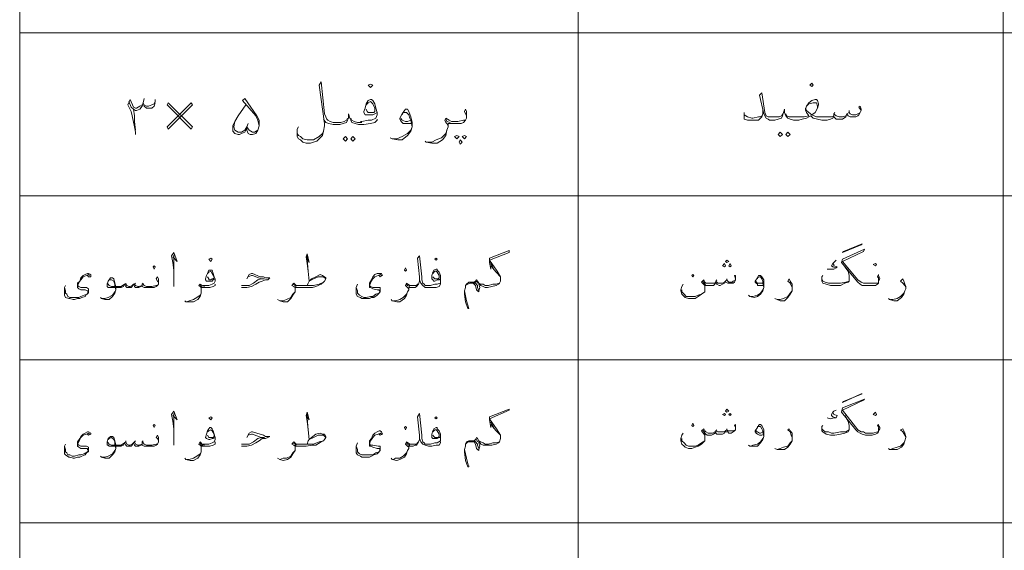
# Model space of a CAD drawing. Header units: metres. Extents: x 5.7 to 89.8, y 4 to 63.5.
# Tile 4 of 60: x 14.9 to 23.6, y 24.9 to 29.5. Entities that reach past the tile are written whole.
import ezdxf

# ---------------------------------------------------------------- set-up
doc = ezdxf.new("R2010")
doc.units = ezdxf.units.M
doc.header["$MEASUREMENT"] = 0
doc.layers.add('PDF7_textt', color=7, linetype='Continuous')

msp = doc.modelspace()

# ---------------------------------------------------------------- linework, layer by layer
at = {"layer": 'PDF7_textt', "lineweight": 20}
for points in [[(14.9123, 15.0215), (42.8524, 15.0215), (42.8524, 34.1972), (14.9123, 34.1972)], [(18.0039, 28.9289), (18.0232, 28.9482), (18.0039, 28.9578), (17.9847, 28.9482)], [(21.8949, 28.9385), (21.9046, 28.9482), (21.8949, 28.9674), (21.8757, 28.9482)], [(16.2222, 28.5629), (16.434, 28.7748), (16.4244, 28.7941), (16.2125, 28.5822)], [(16.434, 28.5822), (16.2222, 28.7941), (16.2125, 28.7748), (16.4244, 28.5629)], [(17.7824, 28.4955), (17.8017, 28.4762), (17.7824, 28.457), (17.7631, 28.4762)], [(17.8498, 28.4955), (17.8691, 28.4762), (17.8498, 28.457), (17.8306, 28.4762)], [(18.7648, 28.5051), (18.7841, 28.4955), (18.7648, 28.4762), (18.7455, 28.4955)], [(18.7937, 28.4666), (18.8129, 28.4474), (18.7937, 28.4281), (18.7841, 28.4474)], [(18.8322, 28.5051), (18.8515, 28.4955), (18.8322, 28.4762), (18.8129, 28.4955)], [(21.6156, 28.534), (21.6349, 28.5148), (21.6156, 28.4955), (21.5964, 28.5148)], [(21.683, 28.534), (21.7023, 28.5148), (21.683, 28.4955), (21.6638, 28.5148)], [(22.1742, 27.4842), (22.338, 27.5517), (22.3283, 27.542), (22.1646, 27.4746)], [(16.5978, 27.3976), (16.6074, 27.4168), (16.5978, 27.4264), (16.5785, 27.4168)], [(18.5818, 27.4072), (18.5914, 27.4168), (18.5818, 27.4264), (18.5722, 27.4168)], [(16.0969, 27.3301), (16.1066, 27.3494), (16.0969, 27.359), (16.0873, 27.3494)], [(18.3121, 27.3109), (18.3218, 27.3205), (18.3121, 27.3398), (18.3025, 27.3205)], [(21.1244, 27.3494), (21.1341, 27.359), (21.1244, 27.3783), (21.1052, 27.359)], [(21.1437, 27.3879), (21.163, 27.3976), (21.1437, 27.4072), (21.1341, 27.3976)], [(21.1726, 27.3494), (21.1822, 27.359), (21.1726, 27.3783), (21.163, 27.359)], [(22.4535, 27.359), (22.4632, 27.3687), (22.4535, 27.3783), (22.4343, 27.3687)], [(20.8451, 27.282), (20.8548, 27.2723), (20.8451, 27.2627), (20.8355, 27.2723)], [(22.1742, 26.1648), (22.338, 26.2322), (22.3283, 26.2322), (22.1646, 26.1551)], [(21.1244, 26.0396), (21.1341, 26.0492), (21.1244, 26.0588), (21.1052, 26.0492)], [(21.1437, 26.0684), (21.163, 26.0781), (21.1437, 26.0973), (21.1341, 26.0781)], [(21.1726, 26.0396), (21.1822, 26.0492), (21.1726, 26.0588), (21.163, 26.0492)], [(22.4535, 26.0396), (22.4632, 26.0492), (22.4535, 26.0684), (22.4343, 26.0492)], [(16.0969, 25.9336), (16.1066, 25.9529), (16.0969, 25.9625), (16.0873, 25.9529)], [(16.5978, 26.001), (16.6074, 26.0203), (16.5978, 26.0299), (16.5785, 26.0203)], [(18.5818, 26.0107), (18.5914, 26.0203), (18.5818, 26.0299), (18.5722, 26.0203)], [(20.8451, 25.9721), (20.8548, 25.9529), (20.8451, 25.9432), (20.8355, 25.9529)], [(18.3121, 25.9143), (18.3218, 25.9336), (18.3121, 25.9432), (18.3025, 25.9336)]]:
    msp.add_lwpolyline(points, close=True, dxfattribs=at)
for points in [[(19.8339, 34.1972), (19.8339, 15.0215)], [(23.5804, 34.1972), (23.5804, 15.0215)], [(41.1766, 29.4105), (14.9123, 29.4105)], [(17.8017, 28.6592), (17.792, 28.64), (17.7728, 28.6303), (17.7439, 28.6207), (17.7054, 28.6207), (17.6765, 28.6207), (17.6476, 28.6303), (17.6283, 28.64), (17.6187, 28.6496), (17.609, 28.6689), (17.5994, 28.6978), (17.5705, 28.9771), (17.5513, 28.9482), (17.5994, 28.6111), (17.5994, 28.5918), (17.5898, 28.5437), (17.5802, 28.5051), (17.5609, 28.4859), (17.5416, 28.4666), (17.532, 28.457), (17.5031, 28.4474), (17.4742, 28.4377), (17.4357, 28.4377), (17.4068, 28.4474), (17.3875, 28.4666), (17.3683, 28.4762), (17.3586, 28.4955), (17.3586, 28.5148), (17.3586, 28.5244), (17.3586, 28.5629), (17.3683, 28.5822)], [(15.9332, 28.5148), (15.9332, 28.534), (15.9236, 28.5822), (15.9043, 28.6785), (15.8947, 28.717), (15.8658, 28.7748), (15.8851, 28.823), (15.914, 28.7556), (15.9332, 28.7459), (15.9428, 28.7459), (15.9717, 28.7652), (15.991, 28.7748)], [(16.1066, 28.7941), (16.0969, 28.7652), (16.0777, 28.7459), (16.0488, 28.7459), (16.0392, 28.7459), (16.0295, 28.7459), (16.0103, 28.7652), (16.0006, 28.7941), (16.0103, 28.8326)], [(16.0103, 28.7748), (16.0295, 28.7652), (16.0488, 28.7652), (16.0777, 28.7748), (16.0969, 28.7844), (16.1066, 28.8037), (16.1066, 28.823)], [(16.9252, 28.6111), (16.9156, 28.5822), (16.9156, 28.5533), (16.9252, 28.5244), (16.9445, 28.5148), (16.9638, 28.5148), (16.9926, 28.5244), (17.0119, 28.5533), (17.0215, 28.5918), (17.0215, 28.6111), (17.0215, 28.64), (17.0023, 28.6785), (16.8963, 28.8326), (16.8771, 28.8133), (16.9926, 28.6785), (17.0119, 28.64), (17.0215, 28.5918)], [(18.0617, 28.7074), (18.0424, 28.6978), (18.0232, 28.6881), (17.9943, 28.6881), (17.975, 28.6881), (17.9558, 28.6881), (17.9461, 28.7074), (17.9461, 28.717), (17.9558, 28.7459), (17.9654, 28.7844), (17.9847, 28.8133), (18.0039, 28.823), (18.0136, 28.823), (18.0232, 28.8133), (18.0424, 28.7844), (18.0521, 28.7459), (18.0617, 28.7074), (18.0617, 28.6881), (18.0521, 28.6592), (18.0136, 28.64), (17.9847, 28.64), (17.9269, 28.6303), (17.9172, 28.6303)], [(22.3283, 28.7267), (22.3091, 28.7556), (22.3187, 28.7652), (22.3283, 28.7363), (22.3283, 28.7267), (22.3187, 28.7074), (22.3091, 28.6881), (22.2994, 28.6785), (22.2802, 28.6689), (22.2513, 28.6689), (22.232, 28.6689), (22.2128, 28.6785), (22.2031, 28.6978), (22.1935, 28.6689), (22.1646, 28.6496), (22.1453, 28.6496), (22.1261, 28.6496), (22.1068, 28.6496), (22.0876, 28.6689), (22.0876, 28.6785), (22.0779, 28.6592), (22.0587, 28.6496), (22.0298, 28.64), (21.9912, 28.64), (21.9816, 28.64), (21.9431, 28.6496), (21.9046, 28.6592), (21.8949, 28.6689), (21.8853, 28.6785), (21.866, 28.6689), (21.8468, 28.6592), (21.8082, 28.6496), (21.7794, 28.64), (21.7601, 28.64), (21.7312, 28.64), (21.7023, 28.6496), (21.683, 28.6592), (21.6638, 28.6785), (21.6541, 28.7074), (21.6541, 28.7363), (21.6445, 28.7074), (21.6349, 28.6785), (21.6253, 28.6592), (21.5964, 28.6496), (21.5675, 28.64), (21.5386, 28.64), (21.5193, 28.64), (21.5097, 28.6496), (21.4904, 28.6592), (21.4712, 28.6978), (21.4326, 28.8615), (21.4519, 28.8808), (21.4808, 28.7074), (21.4904, 28.6785), (21.5097, 28.6689), (21.5193, 28.6689), (21.5386, 28.6689), (21.5771, 28.6689), (21.606, 28.6689), (21.6253, 28.6785), (21.6349, 28.6978)], [(21.6638, 28.6978), (21.6734, 28.6785), (21.6927, 28.6689), (21.7216, 28.6689), (21.7601, 28.6689), (21.7794, 28.6689), (21.8275, 28.6689), (21.866, 28.6785), (21.8468, 28.7074), (21.8371, 28.7267), (21.8371, 28.7363), (21.8468, 28.7652), (21.866, 28.7941), (21.8949, 28.8133), (21.9238, 28.823), (21.9335, 28.823), (21.9431, 28.8133), (21.9527, 28.7844), (21.9527, 28.7748), (21.9431, 28.7459), (21.9238, 28.7074), (21.8949, 28.6881), (21.9142, 28.6785), (21.9335, 28.6689), (21.9816, 28.6689), (21.9912, 28.6689), (22.0394, 28.6689), (22.0683, 28.6689), (22.0876, 28.6785), (22.0876, 28.6978), (22.1068, 28.6785), (22.1357, 28.6689), (22.1646, 28.6689), (22.1935, 28.6785), (22.2031, 28.6978), (22.2224, 28.7074), (22.232, 28.6978), (22.2513, 28.6881), (22.2802, 28.6881), (22.2994, 28.6978), (22.3187, 28.7074)], [(15.8754, 28.8037), (15.8947, 28.7556), (15.914, 28.7363), (15.9332, 28.7267), (15.9428, 28.7267), (15.9717, 28.7363), (15.991, 28.7652), (16.0006, 28.7941)], [(15.914, 28.7363), (15.9236, 28.6785), (15.9236, 28.6303), (15.9332, 28.5533)], [(17.0119, 28.5533), (16.983, 28.534), (16.9638, 28.534), (16.9349, 28.5533), (16.9156, 28.5822), (16.906, 28.5533), (16.8963, 28.534), (16.8674, 28.5244), (16.8482, 28.5148), (16.8385, 28.5148), (16.8097, 28.5244), (16.7904, 28.5437), (16.7904, 28.5726), (16.7904, 28.5918), (16.8097, 28.6303), (16.8385, 28.6785), (16.906, 28.7748)], [(17.9654, 28.7748), (17.9847, 28.7941), (18.0039, 28.8037), (18.0232, 28.7844), (18.0424, 28.7459), (18.0424, 28.7267), (18.0424, 28.717), (18.0328, 28.7074), (18.0039, 28.7074), (17.9847, 28.7074), (17.975, 28.717), (17.9654, 28.7363)], [(18.3603, 28.6111), (18.341, 28.6111), (18.3121, 28.6111), (18.2929, 28.6111), (18.2832, 28.6207), (18.2736, 28.6303), (18.264, 28.6496), (18.264, 28.6592), (18.2832, 28.6978), (18.3025, 28.7267), (18.3121, 28.7363), (18.3314, 28.7363), (18.341, 28.717), (18.3603, 28.6689), (18.3699, 28.6207), (18.3699, 28.5822), (18.3603, 28.5437), (18.3314, 28.5051), (18.2832, 28.4666), (18.2447, 28.4666), (18.1965, 28.4762), (18.1773, 28.4859)], [(18.8515, 28.6592), (18.8515, 28.6785), (18.8418, 28.6978), (18.8322, 28.717), (18.8418, 28.7363), (18.8515, 28.717), (18.8515, 28.6881), (18.8515, 28.6785), (18.8515, 28.6592), (18.8418, 28.64), (18.8226, 28.6207), (18.8033, 28.6111), (18.7648, 28.6111), (18.7263, 28.6111), (18.707, 28.6111), (18.6877, 28.6111), (18.6877, 28.5822), (18.6781, 28.5533), (18.6685, 28.5051), (18.6396, 28.4666), (18.5914, 28.4377), (18.5433, 28.4377), (18.4951, 28.4474), (18.4855, 28.457)], [(21.4615, 28.7363), (21.4615, 28.6978), (21.4519, 28.6689), (21.4326, 28.6496), (21.423, 28.64), (21.3845, 28.64), (21.3556, 28.64), (21.3267, 28.64), (21.2978, 28.6496), (21.2978, 28.6785), (21.2978, 28.6881), (21.2978, 28.7074)], [(21.8371, 28.7459), (21.8468, 28.7267), (21.866, 28.7074), (21.8949, 28.6881)], [(21.9431, 28.7459), (21.9431, 28.7652), (21.9335, 28.7941), (21.9238, 28.7941), (21.9046, 28.7941), (21.866, 28.7844), (21.8468, 28.7652)], [(22.2224, 28.7267), (22.2224, 28.7074)], [(18.0617, 28.6496), (18.0617, 28.64), (18.0424, 28.6207), (18.0039, 28.6111), (17.9461, 28.6015), (17.9269, 28.6015), (17.898, 28.6015), (17.8691, 28.6111), (17.8402, 28.6207), (17.8306, 28.64), (17.8209, 28.6592), (17.8113, 28.6978), (17.8113, 28.6592), (17.8017, 28.64), (17.792, 28.6207), (17.7631, 28.6111), (17.7342, 28.6015), (17.7054, 28.6015), (17.6765, 28.6015), (17.6379, 28.6111), (17.609, 28.6207), (17.5898, 28.6496)], [(17.8306, 28.6592), (17.8402, 28.64), (17.8595, 28.6303), (17.8883, 28.6207), (17.9269, 28.6207)], [(18.2832, 28.6881), (18.2929, 28.7074), (18.3121, 28.7074), (18.3218, 28.7074), (18.341, 28.6881), (18.3506, 28.6592), (18.3603, 28.64), (18.3699, 28.5822), (18.3603, 28.5533), (18.3314, 28.5244), (18.2832, 28.4955), (18.2351, 28.4762), (18.1965, 28.4762)], [(18.3603, 28.64), (18.3314, 28.6303), (18.3121, 28.6303), (18.2832, 28.64), (18.2736, 28.6496), (18.2736, 28.6592)], [(18.6877, 28.5918), (18.6781, 28.6111), (18.6685, 28.6207), (18.6588, 28.64), (18.6685, 28.6592), (18.6974, 28.64), (18.7166, 28.6303), (18.7263, 28.6303), (18.7744, 28.6303), (18.8226, 28.64), (18.8418, 28.64)], [(18.707, 28.6207), (18.6781, 28.6303), (18.6685, 28.6496)], [(21.2978, 28.6881), (21.3267, 28.6689), (21.3652, 28.6592), (21.3748, 28.6592), (21.423, 28.6689), (21.4326, 28.6689), (21.4519, 28.6785)], [(22.0972, 28.7074), (22.0876, 28.6978)], [(16.9156, 28.5822), (16.8963, 28.5533), (16.8674, 28.534), (16.8385, 28.534), (16.8097, 28.5533), (16.8, 28.5822), (16.8097, 28.6303)], [(18.5047, 28.4474), (18.5433, 28.4474), (18.5818, 28.4666), (18.63, 28.4859), (18.6685, 28.5244), (18.6781, 28.5533)], [(17.5898, 28.5437), (17.5802, 28.5244), (17.5513, 28.4955), (17.5031, 28.4666), (17.4742, 28.4666), (17.4453, 28.4666), (17.4068, 28.4762), (17.3875, 28.4955), (17.3683, 28.5051), (17.3586, 28.5244), (17.3586, 28.5437)], [(41.1766, 27.9754), (14.9123, 27.9754)], [(16.2607, 27.4361), (16.2992, 27.3976), (16.2703, 27.4746), (16.251, 27.4457), (16.2607, 27.3879), (16.2703, 27.3205), (16.2703, 27.2146), (16.2703, 27.176)], [(16.2703, 27.2146), (16.2703, 27.2916), (16.2703, 27.3976), (16.2703, 27.4553)], [(17.4357, 27.4361), (17.4646, 27.3879), (17.4453, 27.465), (17.4357, 27.4361), (17.4453, 27.3783), (17.4549, 27.3109), (17.4646, 27.2242), (17.5031, 27.2435), (17.5416, 27.2627), (17.5609, 27.2627), (17.5705, 27.2627), (17.5898, 27.2627), (17.609, 27.2435)], [(17.4549, 27.3109), (17.4453, 27.4168), (17.4453, 27.465)], [(18.6203, 27.2049), (18.6203, 27.1953), (18.6107, 27.176), (18.5818, 27.1664), (18.5433, 27.1664), (18.5336, 27.1664), (18.5144, 27.1664), (18.4855, 27.1664), (18.4662, 27.1857), (18.447, 27.2049), (18.4373, 27.2338), (18.4373, 27.2627), (18.4181, 27.4264), (18.4373, 27.4457), (18.4566, 27.2627), (18.4566, 27.2338), (18.4662, 27.2049), (18.4759, 27.1953), (18.4855, 27.1857), (18.5144, 27.1857), (18.5336, 27.1857)], [(18.8418, 27.1857), (18.8611, 27.1953), (18.8804, 27.2049), (18.9093, 27.2049), (18.9189, 27.1953), (18.9285, 27.1857), (18.9381, 27.1471), (18.9478, 27.1375), (18.9574, 27.1279), (18.9574, 27.1375), (18.967, 27.1664), (18.9574, 27.1953), (18.9574, 27.2049), (18.9767, 27.1857), (18.9959, 27.176), (19.0152, 27.1664), (19.0248, 27.1664), (19.0345, 27.1664), (19.073, 27.176), (19.1115, 27.1857), (19.1308, 27.1953), (19.1404, 27.2049), (19.15, 27.2242), (19.15, 27.2338), (19.15, 27.2627), (19.1211, 27.3109), (19.0537, 27.4072), (19.2271, 27.4746), (19.2271, 27.4939), (19.0537, 27.4264), (19.0537, 27.3879), (19.0634, 27.3301), (19.0537, 27.4072)], [(22.4824, 27.2242), (22.4824, 27.2338), (22.4824, 27.2531), (22.4728, 27.2627), (22.4824, 27.282), (22.4824, 27.2723), (22.4921, 27.2435), (22.4824, 27.2242), (22.4824, 27.2049), (22.4728, 27.1953), (22.4535, 27.1857), (22.4246, 27.1857), (22.3958, 27.1857), (22.3669, 27.1857), (22.338, 27.1857), (22.3187, 27.1953), (22.2994, 27.2146), (22.2802, 27.2338), (22.155, 27.3879), (22.1646, 27.4168), (22.3572, 27.5035), (22.3476, 27.4842), (22.1646, 27.3976), (22.2994, 27.2338), (22.3283, 27.2146), (22.3476, 27.2049), (22.3669, 27.2049), (22.3958, 27.2049), (22.4343, 27.2049), (22.4728, 27.2049), (22.4824, 27.2049)], [(19.0634, 27.3783), (19.0922, 27.3301)], [(19.0634, 27.359), (19.1115, 27.3012), (19.15, 27.2627)], [(22.1839, 27.3494), (22.2128, 27.3109), (22.2224, 27.2723), (22.2224, 27.2531), (22.2224, 27.2435), (22.2224, 27.2242), (22.2128, 27.2146), (22.1839, 27.2049), (22.1453, 27.1857), (22.0972, 27.1857), (22.0587, 27.1857), (22.0201, 27.1953), (21.9912, 27.2049), (21.9816, 27.2242), (21.9816, 27.2338), (21.9816, 27.2435), (21.9816, 27.2627), (21.9912, 27.2723)], [(22.1068, 27.4072), (22.0876, 27.3879), (22.0779, 27.3783), (22.0683, 27.359), (22.0779, 27.3494), (22.1068, 27.3398), (22.0876, 27.3301), (22.0587, 27.3301), (22.0298, 27.3301)], [(22.0779, 27.3783), (22.0876, 27.3687), (22.0876, 27.359), (22.1164, 27.3494), (22.1068, 27.3398)], [(15.5094, 27.2723), (15.5191, 27.2627), (15.5383, 27.2627), (15.5383, 27.282), (15.5191, 27.2916), (15.5094, 27.2916), (15.4902, 27.282), (15.4709, 27.2723), (15.4517, 27.2531), (15.442, 27.2242), (15.4228, 27.2049), (15.4228, 27.1857), (15.4228, 27.176), (15.4228, 27.1664), (15.4324, 27.1568), (15.4517, 27.1471), (15.4902, 27.1471), (15.5094, 27.1375), (15.5191, 27.1279), (15.5094, 27.1182), (15.5094, 27.1086), (15.4805, 27.099), (15.4517, 27.0894), (15.4324, 27.0797), (15.3939, 27.0797), (15.3746, 27.0797), (15.3553, 27.0797), (15.3361, 27.0894), (15.3264, 27.1086), (15.3168, 27.1182), (15.3168, 27.1375), (15.3072, 27.1664)], [(15.5287, 27.2723), (15.5191, 27.282), (15.4998, 27.2723), (15.4709, 27.2627), (15.4517, 27.2338), (15.442, 27.2242), (15.4324, 27.2049), (15.4228, 27.1857), (15.4324, 27.176), (15.4517, 27.1664), (15.4998, 27.1664), (15.5191, 27.1568), (15.5191, 27.1471), (15.5191, 27.1375), (15.5191, 27.1182), (15.4998, 27.1086), (15.4902, 27.0894), (15.4613, 27.0797), (15.442, 27.0701), (15.4228, 27.0701), (15.3939, 27.0605), (15.3842, 27.0605), (15.3553, 27.0701), (15.3457, 27.0701), (15.3168, 27.0797), (15.3072, 27.099), (15.3072, 27.1182), (15.3072, 27.1664), (15.3168, 27.1857)], [(16.1355, 27.1953), (16.1355, 27.2146), (16.1258, 27.2242), (16.1162, 27.2435), (16.1258, 27.2627), (16.1355, 27.2435), (16.1355, 27.2242), (16.1355, 27.2146), (16.1355, 27.1953), (16.1258, 27.1857), (16.1162, 27.176), (16.0969, 27.1664), (16.0777, 27.1664), (16.0392, 27.1664), (16.0295, 27.1664), (16.0103, 27.1664), (15.991, 27.176), (15.991, 27.1857), (15.9814, 27.176), (15.9621, 27.1664), (15.9525, 27.1664), (15.9428, 27.1664), (15.9332, 27.1664), (15.9236, 27.176), (15.914, 27.1953), (15.9043, 27.176), (15.8947, 27.1664), (15.8754, 27.1664), (15.8658, 27.1664), (15.8562, 27.1664), (15.8465, 27.176), (15.8369, 27.1953), (15.8273, 27.176), (15.808, 27.1664), (15.7984, 27.1664), (15.7887, 27.1664), (15.7213, 27.1664), (15.7021, 27.1664), (15.6924, 27.1664), (15.6828, 27.176), (15.6828, 27.1953), (15.6924, 27.2242), (15.7117, 27.2531), (15.7213, 27.2531), (15.731, 27.2531), (15.7406, 27.2435), (15.7502, 27.2049), (15.7599, 27.176), (15.7599, 27.1471), (15.7502, 27.1182), (15.731, 27.0894), (15.7021, 27.0605), (15.6635, 27.0605), (15.6346, 27.0701), (15.625, 27.0797)], [(16.6363, 27.2435), (16.617, 27.2338), (16.6074, 27.2242), (16.5881, 27.2242), (16.5785, 27.2242), (16.5592, 27.2242), (16.5496, 27.2338), (16.5496, 27.2435), (16.5592, 27.2723), (16.5689, 27.2916), (16.5785, 27.3205), (16.5881, 27.3205), (16.5978, 27.3205), (16.6074, 27.3205), (16.617, 27.2916), (16.6267, 27.2627), (16.6363, 27.2435), (16.6363, 27.2242), (16.6267, 27.2049), (16.6074, 27.1953), (16.5785, 27.1857), (16.54, 27.1857), (16.5303, 27.1857)], [(16.5689, 27.2916), (16.5785, 27.3012), (16.5978, 27.3109), (16.6074, 27.2916), (16.6267, 27.2627), (16.6267, 27.2531), (16.617, 27.2435), (16.6074, 27.2435), (16.5978, 27.2338), (16.5785, 27.2338), (16.5785, 27.2435), (16.5689, 27.2627)], [(16.9156, 27.2435), (16.9349, 27.282), (16.9541, 27.2916), (16.9638, 27.2916), (17.0312, 27.2627), (17.0601, 27.2627), (17.0793, 27.2531), (17.1179, 27.2531), (17.0986, 27.2338), (17.0793, 27.2338), (17.0504, 27.2242), (17.0215, 27.2146), (16.9926, 27.1953), (16.9541, 27.176), (16.9156, 27.1664), (16.8674, 27.1664)], [(16.8674, 27.1857), (16.8963, 27.1857), (16.9349, 27.1857), (16.9734, 27.2049), (17.0119, 27.2338), (17.0408, 27.2435), (17.0697, 27.2435), (17.0408, 27.2435), (16.9638, 27.2723), (16.9541, 27.2723), (16.9252, 27.2627)], [(17.4453, 27.1857), (17.4549, 27.2049), (17.4646, 27.2242), (17.4838, 27.2435), (17.5224, 27.2627), (17.5609, 27.282), (17.5802, 27.2723), (17.5994, 27.2627), (17.609, 27.2531), (17.609, 27.2435), (17.5994, 27.2242), (17.5898, 27.2146), (17.5705, 27.1953), (17.5224, 27.176), (17.4935, 27.1664), (17.4357, 27.1664), (17.3683, 27.1664), (17.349, 27.1664), (17.3394, 27.1664), (17.3394, 27.1471), (17.3394, 27.1279), (17.3201, 27.099), (17.3008, 27.0701), (17.272, 27.0412), (17.2334, 27.0412), (17.2045, 27.0508), (17.1853, 27.0605)], [(18.081, 27.2723), (18.0906, 27.2627), (18.1099, 27.2723), (18.1002, 27.2916), (18.0906, 27.2916), (18.081, 27.2916), (18.0617, 27.2916), (18.0424, 27.282), (18.0232, 27.2627), (18.0136, 27.2338), (17.9943, 27.2049), (17.9943, 27.1857), (17.9943, 27.176), (17.9943, 27.1664), (18.0039, 27.1664), (18.0232, 27.1568), (18.0617, 27.1471), (18.081, 27.1471), (18.081, 27.1375), (18.0906, 27.1375), (18.081, 27.1182), (18.0521, 27.1086), (18.0232, 27.0894), (18.0039, 27.0894), (17.9654, 27.0797), (17.9461, 27.0797), (17.9269, 27.0894), (17.9076, 27.099), (17.898, 27.1086), (17.8883, 27.1182), (17.8883, 27.1375), (17.8787, 27.1664)], [(18.1002, 27.2723), (18.0906, 27.282), (18.0713, 27.2723), (18.0424, 27.2627), (18.0232, 27.2435), (18.0136, 27.2242), (18.0039, 27.2049), (17.9943, 27.1857), (18.0039, 27.176), (18.0232, 27.1664), (18.0713, 27.1664), (18.0906, 27.1664), (18.0906, 27.1568), (18.0906, 27.1375), (18.0906, 27.1279), (18.0713, 27.1086), (18.0617, 27.099), (18.0328, 27.0797), (18.0136, 27.0797), (17.9943, 27.0701), (17.9654, 27.0701), (17.9558, 27.0701), (17.9269, 27.0701), (17.9172, 27.0797), (17.8883, 27.0894), (17.8787, 27.1086), (17.8787, 27.1279), (17.8787, 27.1664), (17.8883, 27.1953)], [(18.4373, 27.2627), (18.4373, 27.2242), (18.4277, 27.1953), (18.4084, 27.176), (18.3988, 27.1664), (18.3795, 27.1664), (18.3603, 27.1664), (18.3506, 27.1664), (18.341, 27.1664), (18.341, 27.1471), (18.3314, 27.1279), (18.3218, 27.099), (18.3025, 27.0701), (18.264, 27.0412), (18.2351, 27.0412), (18.1965, 27.0508), (18.1869, 27.0605)], [(18.6203, 27.2435), (18.6107, 27.2338), (18.5914, 27.2338), (18.5722, 27.2242), (18.5625, 27.2242), (18.5529, 27.2338), (18.5433, 27.2435), (18.5433, 27.2531), (18.5433, 27.2723), (18.5529, 27.3012), (18.5625, 27.3205), (18.5818, 27.3301), (18.5914, 27.3301), (18.5914, 27.3205), (18.6107, 27.3012), (18.6203, 27.2723), (18.6203, 27.2435), (18.6203, 27.2242), (18.6203, 27.2049), (18.5914, 27.1953), (18.5722, 27.1953), (18.5336, 27.1857), (18.524, 27.1857)], [(18.5529, 27.2916), (18.5722, 27.3109), (18.5818, 27.3109), (18.5914, 27.3012), (18.6107, 27.2723), (18.6107, 27.2627), (18.6107, 27.2531), (18.6011, 27.2435), (18.5818, 27.2435), (18.5722, 27.2435), (18.5625, 27.2531), (18.5529, 27.2627)], [(21.2207, 27.2435), (21.2111, 27.2723), (21.2207, 27.2723), (21.2207, 27.2531), (21.2207, 27.2435), (21.2207, 27.2338), (21.2111, 27.2146), (21.2015, 27.2049), (21.1822, 27.2049), (21.163, 27.2049), (21.1533, 27.2049), (21.1341, 27.2146), (21.1341, 27.2242), (21.1244, 27.2049), (21.1052, 27.1953), (21.0859, 27.1857), (21.0763, 27.1857), (21.057, 27.1953), (21.0474, 27.2049), (21.0474, 27.2146), (21.0378, 27.1953), (21.0281, 27.1857), (21.0089, 27.1857), (20.98, 27.1857), (20.9703, 27.1857), (20.9607, 27.1857), (20.9511, 27.1953), (20.9318, 27.2242)], [(21.4712, 27.1857), (21.4519, 27.1857), (21.4326, 27.1857), (21.4134, 27.1857), (21.4134, 27.1953), (21.4037, 27.2049), (21.3941, 27.2146), (21.3941, 27.2242), (21.4134, 27.2531), (21.423, 27.2723), (21.4326, 27.2723), (21.4423, 27.2723), (21.4519, 27.2627), (21.4712, 27.2338), (21.4712, 27.1953), (21.4712, 27.1664), (21.4615, 27.1375), (21.4423, 27.1086), (21.4134, 27.0894), (21.3845, 27.0797), (21.3459, 27.0894), (21.3363, 27.099)], [(21.4134, 27.2435), (21.4134, 27.2531), (21.4326, 27.2627), (21.4423, 27.2627), (21.4519, 27.2435), (21.4615, 27.2242), (21.4615, 27.2049), (21.4712, 27.1664), (21.4615, 27.1471), (21.4423, 27.1182), (21.4134, 27.099), (21.3748, 27.0894), (21.3556, 27.0894)], [(22.2224, 27.2242), (22.1935, 27.2146), (22.1453, 27.2049), (22.0876, 27.2049), (22.0683, 27.2049), (22.0394, 27.2049), (22.0105, 27.2146), (21.9912, 27.2242), (21.9816, 27.2435), (21.9816, 27.2531)], [(15.6924, 27.2242), (15.7021, 27.2338), (15.7213, 27.2338), (15.7406, 27.2242), (15.7502, 27.1953), (15.7502, 27.1857), (15.7599, 27.1471), (15.7502, 27.1279), (15.731, 27.099), (15.6924, 27.0797), (15.6635, 27.0701), (15.6346, 27.0701)], [(15.6828, 27.2049), (15.6924, 27.1953), (15.7021, 27.1857), (15.7213, 27.176), (15.7887, 27.176), (15.808, 27.176), (15.8176, 27.1857), (15.8369, 27.1953), (15.8465, 27.1953), (15.8562, 27.1857), (15.8754, 27.176), (15.8851, 27.176), (15.9043, 27.1857), (15.914, 27.1953), (15.9236, 27.1953), (15.9332, 27.1857), (15.9525, 27.176), (15.9621, 27.176), (15.991, 27.1857), (15.991, 27.1953), (16.0006, 27.1953), (16.0103, 27.1857), (16.0295, 27.176), (16.0392, 27.176), (16.0777, 27.176), (16.1162, 27.1857), (16.1258, 27.1857)], [(15.8465, 27.2049), (15.8465, 27.1953)], [(15.9332, 27.2049), (15.9236, 27.1953)], [(16.0006, 27.2049), (15.991, 27.1953)], [(16.6363, 27.1953), (16.6363, 27.1857), (16.617, 27.176), (16.5881, 27.1664), (16.5496, 27.1664), (16.54, 27.1664), (16.5303, 27.1664), (16.5111, 27.1664), (16.5111, 27.1471), (16.5111, 27.1182), (16.5015, 27.0894), (16.4822, 27.0605), (16.4437, 27.0412), (16.4148, 27.0412), (16.3763, 27.0412), (16.3666, 27.0508)], [(16.5111, 27.1471), (16.5111, 27.1664), (16.5015, 27.176), (16.4918, 27.1857), (16.5015, 27.1953), (16.5207, 27.1857), (16.54, 27.176)], [(16.5303, 27.1664), (16.5111, 27.176), (16.5015, 27.1953)], [(17.3394, 27.1568), (17.3394, 27.1664), (17.3297, 27.176), (17.3105, 27.1857), (17.3297, 27.2049), (17.349, 27.1857), (17.3586, 27.1857), (17.3683, 27.1857), (17.4646, 27.1857), (17.5031, 27.1857), (17.5513, 27.1953), (17.5898, 27.2146)], [(17.349, 27.176), (17.3394, 27.1857), (17.3201, 27.1953)], [(18.4277, 27.1953), (18.4181, 27.1953), (18.4084, 27.1857), (18.3795, 27.1857), (18.3603, 27.1857), (18.3506, 27.1857), (18.3218, 27.2049), (18.3121, 27.1857), (18.3218, 27.176), (18.3314, 27.1664), (18.341, 27.1568)], [(18.3506, 27.176), (18.3314, 27.1857), (18.3218, 27.1953)], [(19.1404, 27.2049), (19.1115, 27.1953), (19.0826, 27.1953), (19.0441, 27.1857), (19.0248, 27.1857), (19.0152, 27.1857), (18.9959, 27.1953), (18.9767, 27.1953), (18.9574, 27.2049), (18.9478, 27.2242), (18.9381, 27.2338), (18.9285, 27.2242), (18.9189, 27.2146), (18.8804, 27.2146), (18.8707, 27.2146), (18.8515, 27.1953), (18.8418, 27.1857), (18.8418, 27.1664), (18.8322, 27.1375), (18.8322, 27.1086), (18.8418, 27.0412), (18.8611, 26.9834), (18.8707, 26.9834), (18.8611, 27.0123), (18.8515, 27.0508), (18.8322, 27.1375)], [(18.9478, 27.2049), (18.9381, 27.2242), (18.9189, 27.2049), (18.9285, 27.2049), (18.9478, 27.1857), (18.9478, 27.1664), (18.9574, 27.1375)], [(20.9511, 27.1953), (20.9511, 27.1664), (20.9511, 27.1568), (20.9511, 27.1279), (20.9222, 27.1086), (20.8933, 27.0894), (20.8644, 27.0701), (20.8355, 27.0701), (20.8066, 27.0701), (20.7777, 27.0797), (20.7681, 27.0894), (20.7488, 27.1086), (20.7392, 27.1375), (20.7392, 27.1471), (20.7488, 27.176), (20.7584, 27.1953)], [(20.9511, 27.1664), (20.9511, 27.1857), (20.9222, 27.2146), (20.9414, 27.2338), (20.9511, 27.2146), (20.9607, 27.2049), (20.98, 27.2049), (21.0185, 27.2049), (21.0378, 27.2049), (21.0474, 27.2146), (21.0474, 27.2242), (21.0666, 27.2049), (21.0763, 27.2049), (21.1052, 27.2049), (21.1244, 27.2146), (21.1341, 27.2242), (21.1437, 27.2338), (21.1533, 27.2242), (21.163, 27.2146), (21.1919, 27.2146), (21.2015, 27.2242), (21.2207, 27.2338)], [(21.057, 27.2338), (21.0474, 27.2242)], [(21.1437, 27.2435), (21.1437, 27.2338)], [(21.4615, 27.2049), (21.4423, 27.2049), (21.4326, 27.2049), (21.4134, 27.2049), (21.4037, 27.2146), (21.4037, 27.2242)], [(21.7216, 27.1664), (21.7119, 27.1857), (21.7023, 27.2049), (21.683, 27.2242), (21.6927, 27.2435), (21.7023, 27.2242), (21.7216, 27.1953), (21.7216, 27.176), (21.7216, 27.1568), (21.7216, 27.1375), (21.7023, 27.1086), (21.683, 27.0797), (21.6541, 27.0508), (21.6156, 27.0508), (21.5867, 27.0605), (21.5675, 27.0701)], [(22.7232, 27.1664), (22.7136, 27.1857), (22.6943, 27.2049), (22.6751, 27.2242), (22.6943, 27.2435), (22.7039, 27.2242), (22.7136, 27.1953), (22.7232, 27.176), (22.7232, 27.1568), (22.7136, 27.1375), (22.7039, 27.1086), (22.6847, 27.0797), (22.6462, 27.0508), (22.6173, 27.0508), (22.5787, 27.0605), (22.5691, 27.0701)], [(16.3859, 27.0412), (16.4051, 27.0508), (16.4437, 27.0605), (16.4726, 27.0797), (16.5015, 27.099), (16.5111, 27.1182)], [(17.2045, 27.0508), (17.2334, 27.0508), (17.2623, 27.0605), (17.3008, 27.0797), (17.3201, 27.1086), (17.3394, 27.1279)], [(18.2062, 27.0508), (18.2254, 27.0508), (18.264, 27.0605), (18.2929, 27.0797), (18.3218, 27.1086), (18.3314, 27.1279)], [(20.7488, 27.1471), (20.7488, 27.1279), (20.7681, 27.1086), (20.7873, 27.0894), (20.8066, 27.0894), (20.8259, 27.0894), (20.8644, 27.0894), (20.8933, 27.099), (20.9222, 27.1086), (20.9511, 27.1279)], [(21.5867, 27.0605), (21.6156, 27.0605), (21.6445, 27.0701), (21.683, 27.0894), (21.7023, 27.1182), (21.7216, 27.1375)], [(22.5884, 27.0605), (22.6076, 27.0605), (22.6462, 27.0701), (22.6751, 27.0894), (22.7039, 27.1182), (22.7136, 27.1375)], [(41.1766, 26.5307), (14.9123, 26.5307)], [(22.4824, 25.9047), (22.4824, 25.924), (22.4824, 25.9336), (22.4728, 25.9529), (22.4824, 25.9625), (22.4824, 25.9529), (22.4921, 25.9336), (22.4921, 25.924), (22.4824, 25.9047), (22.4824, 25.8951), (22.4728, 25.8855), (22.4535, 25.8758), (22.4246, 25.8662), (22.3958, 25.8662), (22.3669, 25.8662), (22.338, 25.8758), (22.3187, 25.8855), (22.2994, 25.8951), (22.2802, 25.9143), (22.155, 26.0684), (22.1646, 26.107), (22.3572, 26.184), (22.3476, 26.1744), (22.1646, 26.0877), (22.2994, 25.9143), (22.3283, 25.8951), (22.3476, 25.8951), (22.3669, 25.8855), (22.3958, 25.8855), (22.4343, 25.8855), (22.4728, 25.8951), (22.4824, 25.8951)], [(16.2607, 26.0396), (16.2992, 26.001), (16.2703, 26.0781), (16.251, 26.0492), (16.2607, 25.9914), (16.2703, 25.924), (16.2703, 25.818), (16.2703, 25.7795)], [(16.2703, 25.818), (16.2703, 25.8951), (16.2703, 26.001), (16.2703, 26.0588)], [(17.4357, 26.0396), (17.4646, 26.001), (17.4453, 26.0684), (17.4357, 26.0396), (17.4453, 25.9914), (17.4549, 25.9143), (17.4646, 25.8277), (17.5031, 25.8469), (17.5416, 25.8662), (17.5609, 25.8662), (17.5705, 25.8662), (17.5898, 25.8662), (17.609, 25.8469)], [(17.4549, 25.9143), (17.4453, 26.0203), (17.4453, 26.0684)], [(18.6203, 25.8084), (18.6203, 25.7988), (18.6107, 25.7795), (18.5818, 25.7795), (18.5433, 25.7699), (18.5336, 25.7699), (18.5144, 25.7699), (18.4855, 25.7795), (18.4662, 25.7891), (18.447, 25.8084), (18.4373, 25.8373), (18.4373, 25.8662), (18.4181, 26.0299), (18.4373, 26.0588), (18.4566, 25.8662), (18.4566, 25.8373), (18.4662, 25.8084), (18.4759, 25.7988), (18.4855, 25.7891), (18.5144, 25.7891), (18.5336, 25.7891)], [(18.8418, 25.7891), (18.8611, 25.8084), (18.8804, 25.8084), (18.9093, 25.8084), (18.9189, 25.8084), (18.9285, 25.7891), (18.9381, 25.7506), (18.9478, 25.741), (18.9574, 25.7314), (18.9574, 25.741), (18.967, 25.7699), (18.9574, 25.7988), (18.9574, 25.818), (18.9767, 25.7891), (18.9959, 25.7795), (19.0152, 25.7795), (19.0248, 25.7795), (19.0345, 25.7795), (19.073, 25.7795), (19.1115, 25.7891), (19.1308, 25.7988), (19.1404, 25.8084), (19.15, 25.8373), (19.15, 25.8469), (19.15, 25.8662), (19.1211, 25.9143), (19.0537, 26.0107), (19.2271, 26.0877), (19.2271, 26.0973), (19.0537, 26.0299), (19.0537, 26.001), (19.0634, 25.9336), (19.0537, 26.0107)], [(22.1839, 26.0396), (22.2128, 25.9914), (22.2224, 25.9529), (22.2224, 25.9336), (22.2224, 25.924), (22.2224, 25.9143), (22.2128, 25.8951), (22.1839, 25.8855), (22.1453, 25.8758), (22.0972, 25.8662), (22.0587, 25.8662), (22.0201, 25.8758), (21.9912, 25.8951), (21.9816, 25.9047), (21.9816, 25.924), (21.9816, 25.9432), (21.9912, 25.9529)], [(22.1068, 26.0877), (22.0876, 26.0781), (22.0779, 26.0684), (22.0683, 26.0492), (22.0683, 26.0396), (22.0779, 26.0299), (22.1068, 26.0203), (22.0876, 26.0203), (22.0587, 26.0107), (22.0298, 26.0203)], [(22.0779, 26.0684), (22.0876, 26.0492), (22.1164, 26.0396), (22.1068, 26.0203)], [(19.0634, 25.9818), (19.0922, 25.9336)], [(19.0634, 25.9625), (19.1115, 25.9047), (19.15, 25.8662)], [(21.2207, 25.9336), (21.2111, 25.9529), (21.2207, 25.9625), (21.2207, 25.9432), (21.2207, 25.9336), (21.2207, 25.9143), (21.2111, 25.9047), (21.2015, 25.8951), (21.1822, 25.8855), (21.163, 25.8855), (21.1533, 25.8951), (21.1341, 25.8951), (21.1341, 25.9047), (21.1244, 25.8855), (21.1052, 25.8758), (21.0859, 25.8758), (21.0763, 25.8758), (21.057, 25.8758), (21.0474, 25.8855), (21.0474, 25.8951), (21.0378, 25.8855), (21.0281, 25.8758), (21.0089, 25.8662), (20.98, 25.8662), (20.9703, 25.8662), (20.9607, 25.8758), (20.9511, 25.8855), (20.9318, 25.9143)], [(21.4712, 25.8758), (21.4519, 25.8662), (21.4326, 25.8662), (21.4134, 25.8758), (21.4037, 25.8855), (21.3941, 25.8951), (21.3941, 25.9047), (21.4134, 25.9336), (21.423, 25.9529), (21.4326, 25.9625), (21.4423, 25.9625), (21.4519, 25.9529), (21.4712, 25.9143), (21.4712, 25.8855), (21.4712, 25.8566), (21.4615, 25.8277), (21.4423, 25.7988), (21.4134, 25.7699), (21.3845, 25.7699), (21.3459, 25.7699), (21.3363, 25.7795)], [(15.5094, 25.8758), (15.5191, 25.8662), (15.5383, 25.8758), (15.5383, 25.8855), (15.5191, 25.8951), (15.5094, 25.8951), (15.4902, 25.8855), (15.4709, 25.8758), (15.4517, 25.8566), (15.442, 25.8373), (15.4228, 25.8084), (15.4228, 25.7891), (15.4228, 25.7795), (15.4228, 25.7699), (15.4324, 25.7602), (15.4517, 25.7506), (15.4902, 25.7506), (15.5094, 25.7506), (15.5094, 25.741), (15.5191, 25.7314), (15.5094, 25.7217), (15.4805, 25.7025), (15.4517, 25.6928), (15.4324, 25.6928), (15.3939, 25.6832), (15.3746, 25.6832), (15.3553, 25.6928), (15.3361, 25.6928), (15.3264, 25.7121), (15.3168, 25.7217), (15.3168, 25.741), (15.3072, 25.7699)], [(15.5287, 25.8758), (15.5191, 25.8855), (15.4998, 25.8758), (15.4709, 25.8662), (15.4517, 25.8469), (15.442, 25.8277), (15.4324, 25.8084), (15.4228, 25.7891), (15.4324, 25.7795), (15.4517, 25.7699), (15.4998, 25.7699), (15.5191, 25.7602), (15.5191, 25.7506), (15.5191, 25.741), (15.5191, 25.7217), (15.4998, 25.7121), (15.4902, 25.6928), (15.4613, 25.6832), (15.442, 25.6736), (15.4228, 25.6736), (15.3939, 25.6639), (15.3842, 25.6639), (15.3553, 25.6736), (15.3457, 25.6736), (15.3168, 25.6928), (15.3072, 25.7025), (15.3072, 25.7217), (15.3072, 25.7699), (15.3168, 25.7891)], [(16.1355, 25.8084), (16.1355, 25.818), (16.1258, 25.8373), (16.1162, 25.8469), (16.1258, 25.8662), (16.1355, 25.8469), (16.1355, 25.8277), (16.1355, 25.818), (16.1355, 25.8084), (16.1258, 25.7891), (16.1162, 25.7795), (16.0969, 25.7699), (16.0777, 25.7699), (16.0392, 25.7699), (16.0295, 25.7699), (16.0103, 25.7699), (15.991, 25.7795), (15.991, 25.7891), (15.9814, 25.7795), (15.9621, 25.7699), (15.9525, 25.7699), (15.9428, 25.7699), (15.9332, 25.7699), (15.9236, 25.7795), (15.914, 25.7988), (15.9043, 25.7795), (15.8947, 25.7699), (15.8754, 25.7699), (15.8658, 25.7699), (15.8562, 25.7699), (15.8465, 25.7795), (15.8369, 25.7988), (15.8273, 25.7795), (15.808, 25.7699), (15.7984, 25.7699), (15.7887, 25.7699), (15.7213, 25.7699), (15.7021, 25.7699), (15.6924, 25.7795), (15.6828, 25.7795), (15.6828, 25.7988), (15.6828, 25.8084), (15.6924, 25.8373), (15.7117, 25.8566), (15.7213, 25.8566), (15.731, 25.8566), (15.7406, 25.8469), (15.7502, 25.818), (15.7599, 25.7795), (15.7599, 25.7506), (15.7502, 25.7217), (15.731, 25.6928), (15.7021, 25.6639), (15.6635, 25.6639), (15.6346, 25.6736), (15.625, 25.6832)], [(16.6363, 25.8469), (16.617, 25.8373), (16.6074, 25.8373), (16.5881, 25.8277), (16.5785, 25.8277), (16.5592, 25.8373), (16.5496, 25.8469), (16.5592, 25.8758), (16.5689, 25.9047), (16.5785, 25.924), (16.5881, 25.9336), (16.5978, 25.9336), (16.6074, 25.924), (16.617, 25.9047), (16.6267, 25.8758), (16.6363, 25.8469), (16.6363, 25.8277), (16.6267, 25.8084), (16.6074, 25.7988), (16.5785, 25.7891), (16.54, 25.7891), (16.5303, 25.7891)], [(16.5689, 25.8951), (16.5785, 25.9047), (16.5978, 25.9143), (16.6074, 25.9047), (16.6267, 25.8758), (16.6267, 25.8566), (16.617, 25.8469), (16.6074, 25.8469), (16.5978, 25.8469), (16.5785, 25.8469), (16.5689, 25.8662)], [(16.9156, 25.8469), (16.9349, 25.8855), (16.9541, 25.8951), (16.9638, 25.8951), (17.0312, 25.8758), (17.0601, 25.8662), (17.0793, 25.8566), (17.1179, 25.8566), (17.0986, 25.8469), (17.0793, 25.8373), (17.0504, 25.8373), (17.0215, 25.818), (16.9926, 25.7988), (16.9541, 25.7795), (16.9156, 25.7699), (16.8674, 25.7699)], [(16.8674, 25.7891), (16.8963, 25.7891), (16.9349, 25.7891), (16.9734, 25.8084), (17.0119, 25.8373), (17.0408, 25.8469), (17.0697, 25.8469), (17.0408, 25.8469), (16.9638, 25.8758), (16.9541, 25.8758), (16.9252, 25.8662)], [(17.4453, 25.7891), (17.4549, 25.818), (17.4646, 25.8277), (17.4838, 25.8469), (17.5224, 25.8758), (17.5609, 25.8855), (17.5802, 25.8758), (17.5994, 25.8758), (17.609, 25.8566), (17.609, 25.8469), (17.5994, 25.8277), (17.5898, 25.818), (17.5705, 25.8084), (17.5224, 25.7795), (17.4935, 25.7795), (17.4357, 25.7699), (17.3683, 25.7699), (17.349, 25.7699), (17.3394, 25.7795), (17.3394, 25.7506), (17.3394, 25.7314), (17.3201, 25.7025), (17.3008, 25.6736), (17.272, 25.6543), (17.2334, 25.6447), (17.2045, 25.6543), (17.1853, 25.6639)], [(18.081, 25.8758), (18.0906, 25.8662), (18.1099, 25.8758), (18.1002, 25.8951), (18.0906, 25.9047), (18.081, 25.9047), (18.0617, 25.8951), (18.0424, 25.8855), (18.0232, 25.8662), (18.0136, 25.8373), (17.9943, 25.818), (17.9943, 25.7891), (17.9943, 25.7795), (17.9943, 25.7699), (18.0039, 25.7699), (18.0232, 25.7602), (18.0617, 25.7506), (18.081, 25.7506), (18.0906, 25.741), (18.081, 25.7217), (18.0521, 25.7121), (18.0232, 25.6928), (18.0039, 25.6928), (17.9654, 25.6928), (17.9461, 25.6928), (17.9269, 25.6928), (17.9076, 25.7025), (17.898, 25.7121), (17.8883, 25.7217), (17.8883, 25.741), (17.8787, 25.7699)], [(18.1002, 25.8758), (18.0906, 25.8855), (18.0713, 25.8758), (18.0424, 25.8662), (18.0232, 25.8469), (18.0136, 25.8277), (18.0039, 25.818), (17.9943, 25.7891), (18.0039, 25.7795), (18.0232, 25.7795), (18.0713, 25.7699), (18.0906, 25.7699), (18.0906, 25.7602), (18.0906, 25.741), (18.0906, 25.7314), (18.0713, 25.7121), (18.0617, 25.7025), (18.0328, 25.6928), (18.0136, 25.6832), (17.9943, 25.6736), (17.9654, 25.6736), (17.9558, 25.6736), (17.9269, 25.6736), (17.9172, 25.6832), (17.8883, 25.6928), (17.8787, 25.7121), (17.8787, 25.7314), (17.8787, 25.7699), (17.8883, 25.7988)], [(18.4373, 25.8662), (18.4373, 25.8277), (18.4277, 25.8084), (18.4084, 25.7795), (18.3988, 25.7795), (18.3795, 25.7699), (18.3603, 25.7699), (18.3506, 25.7699), (18.341, 25.7795), (18.341, 25.7506), (18.3314, 25.7314), (18.3218, 25.7025), (18.3025, 25.6736), (18.264, 25.6543), (18.2351, 25.6447), (18.1965, 25.6543), (18.1869, 25.6639)], [(18.6203, 25.8469), (18.6107, 25.8469), (18.5914, 25.8373), (18.5722, 25.8373), (18.5625, 25.8373), (18.5529, 25.8373), (18.5433, 25.8469), (18.5433, 25.8566), (18.5433, 25.8758), (18.5529, 25.9047), (18.5625, 25.924), (18.5818, 25.9336), (18.5914, 25.9336), (18.5914, 25.924), (18.6107, 25.9047), (18.6203, 25.8758), (18.6203, 25.8469), (18.6203, 25.8373), (18.6203, 25.818), (18.5914, 25.7988), (18.5722, 25.7988), (18.5336, 25.7891), (18.524, 25.7891)], [(18.5529, 25.8951), (18.5722, 25.9143), (18.5818, 25.9143), (18.5914, 25.9047), (18.6107, 25.8758), (18.6107, 25.8662), (18.6107, 25.8566), (18.6011, 25.8469), (18.5818, 25.8469), (18.5722, 25.8469), (18.5625, 25.8566), (18.5529, 25.8662)], [(20.9511, 25.8855), (20.9511, 25.8566), (20.9511, 25.8373), (20.9511, 25.818), (20.9222, 25.7891), (20.8933, 25.7699), (20.8644, 25.7602), (20.8355, 25.7506), (20.8066, 25.7506), (20.7777, 25.7602), (20.7681, 25.7699), (20.7488, 25.7891), (20.7392, 25.818), (20.7392, 25.8373), (20.7488, 25.8662), (20.7584, 25.8855)], [(20.9511, 25.8566), (20.9511, 25.8662), (20.9222, 25.9047), (20.9414, 25.924), (20.9511, 25.9047), (20.9607, 25.8951), (20.98, 25.8855), (21.0185, 25.8855), (21.0378, 25.8951), (21.0474, 25.8951), (21.0474, 25.9047), (21.0666, 25.8951), (21.0763, 25.8951), (21.1052, 25.8951), (21.1244, 25.8951), (21.1341, 25.9047), (21.1437, 25.9143), (21.1533, 25.9047), (21.163, 25.9047), (21.1919, 25.9047), (21.2015, 25.9047), (21.2207, 25.9143)], [(21.057, 25.9143), (21.0474, 25.9047)], [(21.1437, 25.924), (21.1437, 25.9143)], [(21.4134, 25.9336), (21.4134, 25.9432), (21.4326, 25.9432), (21.4423, 25.9432), (21.4519, 25.924), (21.4615, 25.9047), (21.4615, 25.8951), (21.4712, 25.8566), (21.4615, 25.8373), (21.4423, 25.8084), (21.4134, 25.7891), (21.3748, 25.7795), (21.3556, 25.7699)], [(21.4615, 25.8951), (21.4423, 25.8855), (21.4326, 25.8855), (21.4134, 25.8951), (21.4037, 25.8951), (21.4037, 25.9143)], [(21.7216, 25.8469), (21.7119, 25.8662), (21.7023, 25.8951), (21.683, 25.9143), (21.6927, 25.924), (21.7023, 25.9047), (21.7216, 25.8855), (21.7216, 25.8566), (21.7216, 25.8469), (21.7216, 25.818), (21.7023, 25.7891), (21.683, 25.7602), (21.6541, 25.741), (21.6156, 25.741), (21.5867, 25.741), (21.5675, 25.7506)], [(22.2224, 25.9143), (22.1935, 25.8951), (22.1453, 25.8951), (22.0876, 25.8855), (22.0683, 25.8855), (22.0394, 25.8951), (22.0105, 25.8951), (21.9912, 25.9143), (21.9816, 25.924), (21.9816, 25.9432)], [(22.7232, 25.8469), (22.7136, 25.8662), (22.6943, 25.8951), (22.6751, 25.9143), (22.6943, 25.924), (22.7039, 25.9047), (22.7136, 25.8855), (22.7232, 25.8566), (22.7232, 25.8469), (22.7136, 25.818), (22.7039, 25.7891), (22.6847, 25.7602), (22.6462, 25.741), (22.6173, 25.741), (22.5787, 25.741), (22.5691, 25.7506)], [(15.6924, 25.8277), (15.7021, 25.8373), (15.7213, 25.8469), (15.7406, 25.8277), (15.7502, 25.8084), (15.7502, 25.7891), (15.7599, 25.7506), (15.7502, 25.7314), (15.731, 25.7025), (15.6924, 25.6832), (15.6635, 25.6736), (15.6346, 25.6736)], [(15.6828, 25.8084), (15.6924, 25.7988), (15.7021, 25.7891), (15.7213, 25.7795), (15.7887, 25.7795), (15.808, 25.7795), (15.8176, 25.7891), (15.8369, 25.7988), (15.8465, 25.8084), (15.8562, 25.7891), (15.8754, 25.7795), (15.8851, 25.7795), (15.9043, 25.7891), (15.914, 25.7988), (15.9236, 25.8084), (15.9332, 25.7891), (15.9525, 25.7795), (15.9621, 25.7795), (15.991, 25.7891), (15.991, 25.8084), (16.0006, 25.7988), (16.0103, 25.7891), (16.0295, 25.7795), (16.0392, 25.7795), (16.0777, 25.7795), (16.1162, 25.7891), (16.1258, 25.7891)], [(15.8465, 25.818), (15.8465, 25.8084)], [(15.9332, 25.818), (15.9236, 25.8084)], [(16.0006, 25.818), (15.991, 25.8084)], [(16.6363, 25.8084), (16.6363, 25.7891), (16.617, 25.7795), (16.5881, 25.7699), (16.5496, 25.7699), (16.54, 25.7699), (16.5303, 25.7699), (16.5111, 25.7699), (16.5111, 25.7506), (16.5111, 25.7217), (16.5015, 25.6928), (16.4822, 25.6639), (16.4437, 25.6447), (16.4148, 25.6447), (16.3763, 25.6543), (16.3666, 25.6639)], [(16.5111, 25.7506), (16.5111, 25.7699), (16.5015, 25.7795), (16.4918, 25.7891), (16.5015, 25.8084), (16.5207, 25.7891), (16.54, 25.7795)], [(16.5303, 25.7795), (16.5111, 25.7795), (16.5015, 25.7988)], [(17.3394, 25.7602), (17.3394, 25.7699), (17.3297, 25.7795), (17.3105, 25.7891), (17.3297, 25.8084), (17.349, 25.7891), (17.3586, 25.7891), (17.3683, 25.7891), (17.4646, 25.7891), (17.5031, 25.7891), (17.5513, 25.8084), (17.5898, 25.818)], [(17.349, 25.7795), (17.3394, 25.7891), (17.3201, 25.7988)], [(18.4277, 25.8084), (18.4181, 25.7988), (18.4084, 25.7891), (18.3795, 25.7891), (18.3603, 25.7891), (18.3506, 25.7891), (18.3218, 25.8084), (18.3121, 25.7891), (18.3218, 25.7795), (18.3314, 25.7699), (18.341, 25.7602)], [(18.3506, 25.7795), (18.3314, 25.7891), (18.3218, 25.7988)], [(19.1404, 25.8084), (19.1115, 25.7988), (19.0826, 25.7988), (19.0441, 25.7891), (19.0248, 25.7891), (19.0152, 25.7891), (18.9959, 25.7988), (18.9767, 25.8084), (18.9574, 25.818), (18.9478, 25.8373), (18.9381, 25.8469), (18.9285, 25.8277), (18.9189, 25.818), (18.8804, 25.818), (18.8707, 25.818), (18.8515, 25.8084), (18.8418, 25.7891), (18.8418, 25.7699), (18.8322, 25.741), (18.8322, 25.7217), (18.8418, 25.6447), (18.8611, 25.5869), (18.8707, 25.5869), (18.8707, 25.5965), (18.8611, 25.6158), (18.8515, 25.6639), (18.8322, 25.741)], [(18.9478, 25.8084), (18.9381, 25.8277), (18.9189, 25.818), (18.9285, 25.8084), (18.9478, 25.7891), (18.9478, 25.7795), (18.9574, 25.7506)], [(20.7488, 25.8373), (20.7488, 25.818), (20.7681, 25.7988), (20.7873, 25.7795), (20.8066, 25.7699), (20.8259, 25.7699), (20.8644, 25.7699), (20.8933, 25.7795), (20.9222, 25.7988), (20.9511, 25.818)], [(21.5867, 25.741), (21.6156, 25.7506), (21.6445, 25.7602), (21.683, 25.7699), (21.7023, 25.7988), (21.7216, 25.818)], [(22.5884, 25.741), (22.6076, 25.7506), (22.6462, 25.7602), (22.6751, 25.7699), (22.7039, 25.7988), (22.7136, 25.818)], [(16.3859, 25.6543), (16.4051, 25.6543), (16.4437, 25.6639), (16.4726, 25.6832), (16.5015, 25.7025), (16.5111, 25.7217)], [(17.2045, 25.6543), (17.2334, 25.6639), (17.2623, 25.6639), (17.3008, 25.6832), (17.3201, 25.7121), (17.3394, 25.7314)], [(18.2062, 25.6543), (18.2254, 25.6639), (18.264, 25.6639), (18.2929, 25.6832), (18.3218, 25.7121), (18.3314, 25.7314)], [(41.1766, 25.0957), (14.9123, 25.0957)]]:
    msp.add_lwpolyline(points, dxfattribs=at)

doc.saveas('drawing.dxf')
